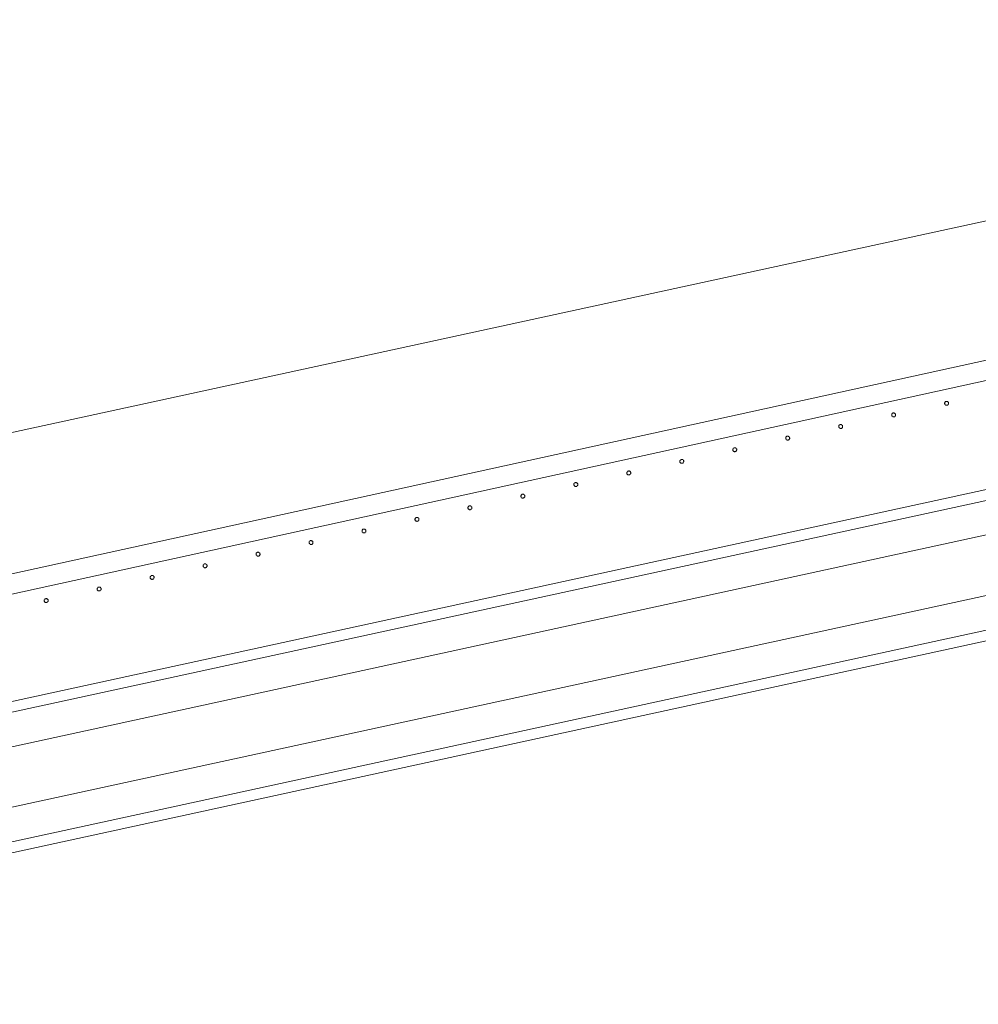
# Model space of a CAD drawing. Header units: millimetres. Extents: x -2624 to 101766, y -16 to 109490.
# Tile 51 of 151: x 26691 to 27664, y 76910 to 77909. Entities that reach past the tile are written whole.
import ezdxf

# ---------------------------------------------------------------- set-up
doc = ezdxf.new("R2010")
doc.units = ezdxf.units.MM
doc.header["$MEASUREMENT"] = 0
for name, color, linetype in [('L1', 7, 'Continuous'), ('VRD _ Clôture.VRD', 7, 'Continuous'), ('VRD _ Portail.VRD', 7, 'Continuous')]:
    doc.layers.add(name, color=color, linetype=linetype)

# ---------------------------------------------------------------- blocks, each defined once
blk = doc.blocks.new('Élément de coupe_165')
at = {"layer": 'VRD _ Portail.VRD', "color": 7, "linetype": 'Continuous', "lineweight": 15}
for p, q in [((25944.11, 77056.73), (34303.69, 78874.81)), ((25946.38, 77046.28), (34305.96, 78864.37)), ((25973.71, 76920.6), (34333.29, 78738.69)), ((25975.99, 76910.15), (34335.57, 78728.24)), ((33372.64, 78626.27), (25953.67, 77012.75)), ((33385.39, 78567.64), (25966.42, 76954.13))]:
    blk.add_line(p, q, dxfattribs=at)
blk = doc.blocks.new('Élément de coupe_168')
at = {"layer": 'VRD _ Clôture.VRD', "color": 7, "linetype": 'Continuous', "lineweight": 15}
for p, q in [((25819.66, 77157.62), (28626.26, 77772.85)), ((25823.94, 77138.09), (28630.55, 77753.32))]:
    blk.add_line(p, q, dxfattribs=at)
blk = doc.blocks.new('Élément de coupe_191')
at = {"layer": 'VRD _ Clôture.VRD', "color": 7, "linetype": 'Continuous', "lineweight": 15}
for p, q in [((26717.52, 77321.65), (26717.21, 77321.49)), ((26717.85, 77321.75), (26717.52, 77321.65)), ((26718.2, 77321.8), (26717.85, 77321.75)), ((26718.54, 77321.78), (26718.2, 77321.8)), ((26718.88, 77321.71), (26718.54, 77321.78)), ((26719.21, 77321.57), (26718.88, 77321.71)), ((26716.3, 77320.07), (26716.28, 77319.72)), ((26716.28, 77319.72), (26716.32, 77319.37)), ((26716.37, 77320.41), (26716.3, 77320.07)), ((26716.32, 77319.37), (26716.43, 77319.04)), ((26716.51, 77320.73), (26716.37, 77320.41)), ((26716.43, 77319.04), (26716.59, 77318.73)), ((26716.69, 77321.02), (26716.51, 77320.73)), ((26716.59, 77318.73), (26716.8, 77318.45)), ((26717.21, 77321.49), (26716.93, 77321.28)), ((26717.06, 77318.22), (26717.35, 77318.03)), ((26717.35, 77318.03), (26717.67, 77317.89)), ((26717.67, 77317.89), (26718.01, 77317.82)), ((26718.01, 77317.82), (26718.36, 77317.8)), ((26718.36, 77317.8), (26718.71, 77317.85)), ((26718.71, 77317.85), (26719.04, 77317.95)), ((26719.04, 77317.95), (26719.35, 77318.11)), ((26719.5, 77321.38), (26719.21, 77321.57)), ((26719.35, 77318.11), (26719.63, 77318.32)), ((26719.97, 77320.87), (26719.76, 77321.15)), ((26719.86, 77318.58), (26720.05, 77318.87)), ((26720.13, 77320.56), (26719.97, 77320.87)), ((26720.05, 77318.87), (26720.18, 77319.19)), ((26720.23, 77320.23), (26720.13, 77320.56)), ((26720.18, 77319.19), (26720.26, 77319.53)), ((26720.28, 77319.88), (26720.23, 77320.23)), ((26720.26, 77319.53), (26720.28, 77319.88))]:
    blk.add_line(p, q, dxfattribs=at)
blk = doc.blocks.new('Élément de coupe_192')
at = {"layer": 'VRD _ Clôture.VRD', "color": 7, "linetype": 'Continuous', "lineweight": 15}
for p, q in [((26770.02, 77331.84), (26770, 77331.49)), ((26770.1, 77332.18), (26770.02, 77331.84)), ((26770.23, 77332.5), (26770.1, 77332.18)), ((26770.42, 77332.8), (26770.23, 77332.5)), ((26770.93, 77333.27), (26770.65, 77333.05)), ((26771.24, 77333.43), (26770.93, 77333.27)), ((26771.57, 77333.53), (26771.24, 77333.43)), ((26771.92, 77333.57), (26771.57, 77333.53)), ((26772.27, 77333.56), (26771.92, 77333.57)), ((26772.61, 77333.48), (26772.27, 77333.56)), ((26772.93, 77333.35), (26772.61, 77333.48)), ((26773.22, 77333.16), (26772.93, 77333.35)), ((26773.69, 77332.65), (26773.48, 77332.92)), ((26773.85, 77332.34), (26773.69, 77332.65)), ((26773.96, 77332), (26773.85, 77332.34)), ((26774, 77331.66), (26773.96, 77332)), ((26773.98, 77331.31), (26774, 77331.66)), ((26770, 77331.49), (26770.05, 77331.15)), ((26770.05, 77331.15), (26770.15, 77330.82)), ((26770.15, 77330.82), (26770.31, 77330.51)), ((26770.31, 77330.51), (26770.52, 77330.23)), ((26770.78, 77329.99), (26771.07, 77329.8)), ((26771.07, 77329.8), (26771.4, 77329.67)), ((26771.4, 77329.67), (26771.74, 77329.59)), ((26771.74, 77329.59), (26772.08, 77329.58)), ((26772.08, 77329.58), (26772.43, 77329.62)), ((26772.43, 77329.62), (26772.76, 77329.73)), ((26772.76, 77329.73), (26773.07, 77329.89)), ((26773.07, 77329.89), (26773.35, 77330.1)), ((26773.59, 77330.35), (26773.77, 77330.65)), ((26773.77, 77330.65), (26773.91, 77330.97)), ((26773.91, 77330.97), (26773.98, 77331.31))]:
    blk.add_line(p, q, dxfattribs=at)
blk = doc.blocks.new('Élément de coupe_193')
at = {"layer": 'VRD _ Clôture.VRD', "color": 7, "linetype": 'Continuous', "lineweight": 15}
for p, q in [((26823.74, 77343.62), (26823.73, 77343.27)), ((26823.73, 77343.27), (26823.77, 77342.92)), ((26823.82, 77343.96), (26823.74, 77343.62)), ((26823.77, 77342.92), (26823.88, 77342.59)), ((26823.95, 77344.28), (26823.82, 77343.96)), ((26823.88, 77342.59), (26824.04, 77342.28)), ((26824.14, 77344.57), (26823.95, 77344.28)), ((26824.04, 77342.28), (26824.25, 77342.01)), ((26824.66, 77345.04), (26824.38, 77344.83)), ((26824.51, 77341.77), (26824.8, 77341.58)), ((26824.97, 77345.2), (26824.66, 77345.04)), ((26825.3, 77345.31), (26824.97, 77345.2)), ((26825.64, 77345.35), (26825.3, 77345.31)), ((26825.99, 77345.34), (26825.64, 77345.35)), ((26826.33, 77345.26), (26825.99, 77345.34)), ((26826.65, 77345.12), (26826.33, 77345.26)), ((26826.49, 77341.5), (26826.8, 77341.66)), ((26826.95, 77344.94), (26826.65, 77345.12)), ((26826.8, 77341.66), (26827.07, 77341.88)), ((26827.42, 77344.42), (26827.2, 77344.7)), ((26827.31, 77342.13), (26827.5, 77342.43)), ((26827.58, 77344.11), (26827.42, 77344.42)), ((26827.5, 77342.43), (26827.63, 77342.75)), ((26827.68, 77343.78), (26827.58, 77344.11)), ((26827.63, 77342.75), (26827.71, 77343.09)), ((26827.73, 77343.44), (26827.68, 77343.78)), ((26827.71, 77343.09), (26827.73, 77343.44)), ((26824.8, 77341.58), (26825.12, 77341.45)), ((26825.12, 77341.45), (26825.46, 77341.37)), ((26825.46, 77341.37), (26825.81, 77341.35)), ((26825.81, 77341.35), (26826.15, 77341.4)), ((26826.15, 77341.4), (26826.49, 77341.5))]:
    blk.add_line(p, q, dxfattribs=at)
blk = doc.blocks.new('Élément de coupe_194')
at = {"layer": 'VRD _ Clôture.VRD', "color": 7, "linetype": 'Continuous', "lineweight": 15}
for p, q in [((26877.47, 77355.4), (26877.45, 77355.05)), ((26877.45, 77355.05), (26877.5, 77354.7)), ((26877.55, 77355.74), (26877.47, 77355.4)), ((26877.5, 77354.7), (26877.6, 77354.37)), ((26877.68, 77356.06), (26877.55, 77355.74)), ((26877.6, 77354.37), (26877.76, 77354.06)), ((26877.87, 77356.35), (26877.68, 77356.06)), ((26877.76, 77354.06), (26877.97, 77353.78)), ((26878.38, 77356.82), (26878.1, 77356.61)), ((26878.23, 77353.55), (26878.52, 77353.36)), ((26878.69, 77356.98), (26878.38, 77356.82)), ((26878.52, 77353.36), (26878.85, 77353.22)), ((26879.02, 77357.08), (26878.69, 77356.98)), ((26878.85, 77353.22), (26879.19, 77353.15)), ((26879.37, 77357.13), (26879.02, 77357.08)), ((26879.19, 77353.15), (26879.53, 77353.13)), ((26879.72, 77357.11), (26879.37, 77357.13)), ((26879.53, 77353.13), (26879.88, 77353.18)), ((26880.06, 77357.04), (26879.72, 77357.11)), ((26879.88, 77353.18), (26880.21, 77353.28)), ((26880.38, 77356.9), (26880.06, 77357.04)), ((26880.21, 77353.28), (26880.52, 77353.44)), ((26880.67, 77356.71), (26880.38, 77356.9)), ((26880.52, 77353.44), (26880.8, 77353.65)), ((26881.14, 77356.2), (26880.93, 77356.48)), ((26881.03, 77353.91), (26881.22, 77354.2)), ((26881.3, 77355.89), (26881.14, 77356.2)), ((26881.22, 77354.2), (26881.36, 77354.52)), ((26881.4, 77355.56), (26881.3, 77355.89)), ((26881.36, 77354.52), (26881.43, 77354.86)), ((26881.45, 77355.21), (26881.4, 77355.56)), ((26881.43, 77354.86), (26881.45, 77355.21))]:
    blk.add_line(p, q, dxfattribs=at)
blk = doc.blocks.new('Élément de coupe_195')
at = {"layer": 'VRD _ Clôture.VRD', "color": 7, "linetype": 'Continuous', "lineweight": 15}
for p, q in [((26931.19, 77367.17), (26931.18, 77366.82)), ((26931.18, 77366.82), (26931.22, 77366.48)), ((26931.27, 77367.51), (26931.19, 77367.17)), ((26931.22, 77366.48), (26931.33, 77366.15)), ((26931.4, 77367.83), (26931.27, 77367.51)), ((26931.33, 77366.15), (26931.49, 77365.84)), ((26931.59, 77368.13), (26931.4, 77367.83)), ((26931.49, 77365.84), (26931.7, 77365.56)), ((26932.1, 77368.6), (26931.83, 77368.38)), ((26931.95, 77365.32), (26932.25, 77365.13)), ((26932.41, 77368.76), (26932.1, 77368.6)), ((26932.25, 77365.13), (26932.57, 77365)), ((26932.75, 77368.86), (26932.41, 77368.76)), ((26932.57, 77365), (26932.91, 77364.92)), ((26933.09, 77368.9), (26932.75, 77368.86)), ((26932.91, 77364.92), (26933.26, 77364.91)), ((26933.44, 77368.89), (26933.09, 77368.9)), ((26933.26, 77364.91), (26933.6, 77364.95)), ((26933.78, 77368.81), (26933.44, 77368.89)), ((26933.6, 77364.95), (26933.94, 77365.06)), ((26934.1, 77368.68), (26933.78, 77368.81)), ((26933.94, 77365.06), (26934.25, 77365.22)), ((26934.4, 77368.49), (26934.1, 77368.68)), ((26934.25, 77365.22), (26934.52, 77365.43)), ((26934.86, 77367.98), (26934.65, 77368.25)), ((26934.76, 77365.69), (26934.95, 77365.98)), ((26935.03, 77367.67), (26934.86, 77367.98)), ((26934.95, 77365.98), (26935.08, 77366.3)), ((26935.13, 77367.33), (26935.03, 77367.67)), ((26935.08, 77366.3), (26935.16, 77366.64)), ((26935.17, 77366.99), (26935.13, 77367.33)), ((26935.16, 77366.64), (26935.17, 77366.99))]:
    blk.add_line(p, q, dxfattribs=at)
blk = doc.blocks.new('Élément de coupe_196')
at = {"layer": 'VRD _ Clôture.VRD', "color": 7, "linetype": 'Continuous', "lineweight": 15}
for p, q in [((26984.92, 77378.95), (26984.9, 77378.6)), ((26984.9, 77378.6), (26984.95, 77378.26)), ((26984.99, 77379.29), (26984.92, 77378.95)), ((26984.95, 77378.26), (26985.05, 77377.92)), ((26985.13, 77379.61), (26984.99, 77379.29)), ((26985.05, 77377.92), (26985.21, 77377.61)), ((26985.32, 77379.9), (26985.13, 77379.61)), ((26985.21, 77377.61), (26985.42, 77377.34)), ((26985.83, 77380.37), (26985.55, 77380.16)), ((26985.68, 77377.1), (26985.97, 77376.91)), ((26986.14, 77380.53), (26985.83, 77380.37)), ((26985.97, 77376.91), (26986.29, 77376.78)), ((26986.47, 77380.64), (26986.14, 77380.53)), ((26986.29, 77376.78), (26986.63, 77376.7)), ((26986.82, 77380.68), (26986.47, 77380.64)), ((26986.63, 77376.7), (26986.98, 77376.69)), ((26987.17, 77380.67), (26986.82, 77380.68)), ((26986.98, 77376.69), (26987.33, 77376.73)), ((26987.51, 77380.59), (26987.17, 77380.67)), ((26987.33, 77376.73), (26987.66, 77376.83)), ((26987.83, 77380.46), (26987.51, 77380.59)), ((26987.66, 77376.83), (26987.97, 77376.99)), ((26988.12, 77380.27), (26987.83, 77380.46)), ((26987.97, 77376.99), (26988.25, 77377.21)), ((26988.59, 77379.75), (26988.38, 77380.03)), ((26988.48, 77377.46), (26988.67, 77377.76)), ((26988.75, 77379.44), (26988.59, 77379.75)), ((26988.67, 77377.76), (26988.81, 77378.08)), ((26988.85, 77379.11), (26988.75, 77379.44)), ((26988.81, 77378.08), (26988.88, 77378.42)), ((26988.9, 77378.77), (26988.85, 77379.11)), ((26988.88, 77378.42), (26988.9, 77378.77))]:
    blk.add_line(p, q, dxfattribs=at)
blk = doc.blocks.new('Élément de coupe_197')
at = {"layer": 'VRD _ Clôture.VRD', "color": 7, "linetype": 'Continuous', "lineweight": 15}
for p, q in [((27039.04, 77391.68), (27038.85, 77391.39)), ((27039.55, 77392.15), (27039.28, 77391.94)), ((27039.86, 77392.31), (27039.55, 77392.15)), ((27040.2, 77392.41), (27039.86, 77392.31)), ((27040.54, 77392.46), (27040.2, 77392.41)), ((27040.89, 77392.44), (27040.54, 77392.46)), ((27041.23, 77392.37), (27040.89, 77392.44)), ((27041.55, 77392.23), (27041.23, 77392.37)), ((27041.85, 77392.04), (27041.55, 77392.23)), ((27042.31, 77391.53), (27042.1, 77391.81)), ((27038.64, 77390.73), (27038.63, 77390.38)), ((27038.63, 77390.38), (27038.67, 77390.03)), ((27038.72, 77391.07), (27038.64, 77390.73)), ((27038.67, 77390.03), (27038.77, 77389.7)), ((27038.85, 77391.39), (27038.72, 77391.07)), ((27038.77, 77389.7), (27038.93, 77389.39)), ((27038.93, 77389.39), (27039.15, 77389.11)), ((27039.4, 77388.88), (27039.7, 77388.69)), ((27039.7, 77388.69), (27040.02, 77388.55)), ((27040.02, 77388.55), (27040.36, 77388.48)), ((27040.36, 77388.48), (27040.71, 77388.46)), ((27040.71, 77388.46), (27041.05, 77388.51)), ((27041.05, 77388.51), (27041.39, 77388.61)), ((27041.39, 77388.61), (27041.69, 77388.77)), ((27041.69, 77388.77), (27041.97, 77388.98)), ((27042.21, 77389.24), (27042.4, 77389.53)), ((27042.47, 77391.22), (27042.31, 77391.53)), ((27042.4, 77389.53), (27042.53, 77389.85)), ((27042.58, 77390.89), (27042.47, 77391.22)), ((27042.53, 77389.85), (27042.61, 77390.19)), ((27042.62, 77390.54), (27042.58, 77390.89)), ((27042.61, 77390.19), (27042.62, 77390.54))]:
    blk.add_line(p, q, dxfattribs=at)
blk = doc.blocks.new('Élément de coupe_198')
at = {"layer": 'VRD _ Clôture.VRD', "color": 7, "linetype": 'Continuous', "lineweight": 15}
for p, q in [((27092.37, 77402.5), (27092.35, 77402.15)), ((27092.35, 77402.15), (27092.39, 77401.81)), ((27092.44, 77402.84), (27092.37, 77402.5)), ((27092.39, 77401.81), (27092.5, 77401.48)), ((27092.58, 77403.16), (27092.44, 77402.84)), ((27092.76, 77403.46), (27092.58, 77403.16)), ((27093.28, 77403.93), (27093, 77403.71)), ((27093.59, 77404.09), (27093.28, 77403.93)), ((27093.92, 77404.19), (27093.59, 77404.09)), ((27094.27, 77404.24), (27093.92, 77404.19)), ((27094.61, 77404.22), (27094.27, 77404.24)), ((27094.95, 77404.14), (27094.61, 77404.22)), ((27095.28, 77404.01), (27094.95, 77404.14)), ((27095.57, 77403.82), (27095.28, 77404.01)), ((27096.04, 77403.31), (27095.83, 77403.58)), ((27096.2, 77403), (27096.04, 77403.31)), ((27096.12, 77401.31), (27096.25, 77401.63)), ((27096.3, 77402.67), (27096.2, 77403)), ((27096.25, 77401.63), (27096.33, 77401.97)), ((27096.35, 77402.32), (27096.3, 77402.67)), ((27096.33, 77401.97), (27096.35, 77402.32)), ((27092.5, 77401.48), (27092.66, 77401.17)), ((27092.66, 77401.17), (27092.87, 77400.89)), ((27093.13, 77400.65), (27093.42, 77400.47)), ((27093.42, 77400.47), (27093.74, 77400.33)), ((27093.74, 77400.33), (27094.08, 77400.25)), ((27094.08, 77400.25), (27094.43, 77400.24)), ((27094.43, 77400.24), (27094.78, 77400.28)), ((27094.78, 77400.28), (27095.11, 77400.39)), ((27095.11, 77400.39), (27095.42, 77400.55)), ((27095.42, 77400.55), (27095.7, 77400.76)), ((27095.93, 77401.02), (27096.12, 77401.31))]:
    blk.add_line(p, q, dxfattribs=at)
blk = doc.blocks.new('Élément de coupe_199')
at = {"layer": 'VRD _ Clôture.VRD', "color": 7, "linetype": 'Continuous', "lineweight": 15}
for p, q in [((27146.09, 77414.28), (27146.07, 77413.93)), ((27146.07, 77413.93), (27146.12, 77413.59)), ((27146.17, 77414.62), (27146.09, 77414.28)), ((27146.12, 77413.59), (27146.22, 77413.25)), ((27146.3, 77414.94), (27146.17, 77414.62)), ((27146.22, 77413.25), (27146.38, 77412.94)), ((27146.49, 77415.24), (27146.3, 77414.94)), ((27146.38, 77412.94), (27146.6, 77412.67)), ((27147, 77415.7), (27146.73, 77415.49)), ((27146.85, 77412.43), (27147.15, 77412.24)), ((27147.31, 77415.86), (27147, 77415.7)), ((27147.15, 77412.24), (27147.47, 77412.11)), ((27147.64, 77415.97), (27147.31, 77415.86)), ((27147.47, 77412.11), (27147.81, 77412.03)), ((27147.99, 77416.01), (27147.64, 77415.97)), ((27147.81, 77412.03), (27148.16, 77412.02)), ((27148.34, 77416), (27147.99, 77416.01)), ((27148.16, 77412.02), (27148.5, 77412.06)), ((27148.68, 77415.92), (27148.34, 77416)), ((27148.5, 77412.06), (27148.83, 77412.16)), ((27149, 77415.79), (27148.68, 77415.92)), ((27148.83, 77412.16), (27149.14, 77412.32)), ((27149.29, 77415.6), (27149, 77415.79)), ((27149.14, 77412.32), (27149.42, 77412.54)), ((27149.76, 77415.08), (27149.55, 77415.36)), ((27149.66, 77412.79), (27149.84, 77413.09)), ((27149.92, 77414.78), (27149.76, 77415.08)), ((27149.84, 77413.09), (27149.98, 77413.41)), ((27150.03, 77414.44), (27149.92, 77414.78)), ((27149.98, 77413.41), (27150.06, 77413.75)), ((27150.07, 77414.1), (27150.03, 77414.44)), ((27150.06, 77413.75), (27150.07, 77414.1))]:
    blk.add_line(p, q, dxfattribs=at)
blk = doc.blocks.new('Élément de coupe_200')
at = {"layer": 'VRD _ Clôture.VRD', "color": 7, "linetype": 'Continuous', "lineweight": 15}
for p, q in [((27199.81, 77426.06), (27199.8, 77425.71)), ((27199.8, 77425.71), (27199.84, 77425.36)), ((27199.89, 77426.4), (27199.81, 77426.06)), ((27199.84, 77425.36), (27199.95, 77425.03)), ((27200.03, 77426.72), (27199.89, 77426.4)), ((27199.95, 77425.03), (27200.11, 77424.72)), ((27200.21, 77427.01), (27200.03, 77426.72)), ((27200.11, 77424.72), (27200.32, 77424.44)), ((27200.73, 77427.48), (27200.45, 77427.27)), ((27200.58, 77424.21), (27200.87, 77424.02)), ((27201.04, 77427.64), (27200.73, 77427.48)), ((27200.87, 77424.02), (27201.19, 77423.88)), ((27201.37, 77427.74), (27201.04, 77427.64)), ((27201.19, 77423.88), (27201.53, 77423.81)), ((27201.71, 77427.79), (27201.37, 77427.74)), ((27201.53, 77423.81), (27201.88, 77423.79)), ((27202.06, 77427.77), (27201.71, 77427.79)), ((27201.88, 77423.79), (27202.23, 77423.84)), ((27202.4, 77427.7), (27202.06, 77427.77)), ((27202.23, 77423.84), (27202.56, 77423.94)), ((27202.72, 77427.56), (27202.4, 77427.7)), ((27202.56, 77423.94), (27202.87, 77424.1)), ((27203.02, 77427.37), (27202.72, 77427.56)), ((27202.87, 77424.1), (27203.14, 77424.31)), ((27203.49, 77426.86), (27203.27, 77427.14)), ((27203.38, 77424.57), (27203.57, 77424.86)), ((27203.65, 77426.55), (27203.49, 77426.86)), ((27203.57, 77424.86), (27203.7, 77425.18)), ((27203.75, 77426.22), (27203.65, 77426.55)), ((27203.7, 77425.18), (27203.78, 77425.53)), ((27203.8, 77425.87), (27203.75, 77426.22)), ((27203.78, 77425.53), (27203.8, 77425.87))]:
    blk.add_line(p, q, dxfattribs=at)
blk = doc.blocks.new('Élément de coupe_201')
at = {"layer": 'VRD _ Clôture.VRD', "color": 7, "linetype": 'Continuous', "lineweight": 15}
for p, q in [((27253.54, 77437.83), (27253.52, 77437.49)), ((27253.52, 77437.49), (27253.57, 77437.14)), ((27253.62, 77438.17), (27253.54, 77437.83)), ((27253.57, 77437.14), (27253.67, 77436.81)), ((27253.75, 77438.5), (27253.62, 77438.17)), ((27253.67, 77436.81), (27253.83, 77436.5)), ((27253.94, 77438.79), (27253.75, 77438.5)), ((27253.83, 77436.5), (27254.04, 77436.22)), ((27254.45, 77439.26), (27254.17, 77439.05)), ((27254.3, 77435.98), (27254.59, 77435.8)), ((27254.76, 77439.42), (27254.45, 77439.26)), ((27254.59, 77435.8), (27254.92, 77435.66)), ((27255.09, 77439.52), (27254.76, 77439.42)), ((27254.92, 77435.66), (27255.26, 77435.59)), ((27255.44, 77439.57), (27255.09, 77439.52)), ((27255.26, 77435.59), (27255.6, 77435.57)), ((27255.79, 77439.55), (27255.44, 77439.57)), ((27255.6, 77435.57), (27255.95, 77435.61)), ((27256.13, 77439.47), (27255.79, 77439.55)), ((27255.95, 77435.61), (27256.28, 77435.72)), ((27256.45, 77439.34), (27256.13, 77439.47)), ((27256.28, 77435.72), (27256.59, 77435.88)), ((27256.74, 77439.15), (27256.45, 77439.34)), ((27256.59, 77435.88), (27256.87, 77436.09)), ((27257.21, 77438.64), (27257, 77438.92)), ((27257.11, 77436.35), (27257.29, 77436.64)), ((27257.37, 77438.33), (27257.21, 77438.64)), ((27257.29, 77436.64), (27257.43, 77436.96)), ((27257.48, 77438), (27257.37, 77438.33)), ((27257.43, 77436.96), (27257.5, 77437.3)), ((27257.52, 77437.65), (27257.48, 77438)), ((27257.5, 77437.3), (27257.52, 77437.65))]:
    blk.add_line(p, q, dxfattribs=at)
blk = doc.blocks.new('Élément de coupe_202')
at = {"layer": 'VRD _ Clôture.VRD', "color": 7, "linetype": 'Continuous', "lineweight": 15}
for p, q in [((27307.26, 77449.61), (27307.25, 77449.26)), ((27307.25, 77449.26), (27307.29, 77448.92)), ((27307.34, 77449.95), (27307.26, 77449.61)), ((27307.29, 77448.92), (27307.4, 77448.58)), ((27307.47, 77450.27), (27307.34, 77449.95)), ((27307.4, 77448.58), (27307.56, 77448.27)), ((27307.66, 77450.57), (27307.47, 77450.27)), ((27307.56, 77448.27), (27307.77, 77448)), ((27308.18, 77451.03), (27307.9, 77450.82)), ((27308.02, 77447.76), (27308.32, 77447.57)), ((27308.48, 77451.19), (27308.18, 77451.03)), ((27308.32, 77447.57), (27308.64, 77447.44)), ((27308.82, 77451.3), (27308.48, 77451.19)), ((27308.64, 77447.44), (27308.98, 77447.36)), ((27309.16, 77451.34), (27308.82, 77451.3)), ((27308.98, 77447.36), (27309.33, 77447.35)), ((27309.51, 77451.33), (27309.16, 77451.34)), ((27309.33, 77447.35), (27309.67, 77447.39)), ((27309.85, 77451.25), (27309.51, 77451.33)), ((27309.67, 77447.39), (27310.01, 77447.5)), ((27310.17, 77451.12), (27309.85, 77451.25)), ((27310.01, 77447.5), (27310.32, 77447.66)), ((27310.47, 77450.93), (27310.17, 77451.12)), ((27310.32, 77447.66), (27310.59, 77447.87)), ((27310.94, 77450.42), (27310.72, 77450.69)), ((27310.83, 77448.12), (27311.02, 77448.42)), ((27311.1, 77450.11), (27310.94, 77450.42)), ((27311.02, 77448.42), (27311.15, 77448.74)), ((27311.2, 77449.77), (27311.1, 77450.11)), ((27311.15, 77448.74), (27311.23, 77449.08)), ((27311.24, 77449.43), (27311.2, 77449.77)), ((27311.23, 77449.08), (27311.24, 77449.43))]:
    blk.add_line(p, q, dxfattribs=at)
blk = doc.blocks.new('Élément de coupe_203')
at = {"layer": 'VRD _ Clôture.VRD', "color": 7, "linetype": 'Continuous', "lineweight": 15}
for p, q in [((27361.06, 77461.73), (27360.99, 77461.39)), ((27361.2, 77462.05), (27361.06, 77461.73)), ((27361.39, 77462.34), (27361.2, 77462.05)), ((27361.9, 77462.81), (27361.62, 77462.6)), ((27362.21, 77462.97), (27361.9, 77462.81)), ((27362.54, 77463.08), (27362.21, 77462.97)), ((27362.89, 77463.12), (27362.54, 77463.08)), ((27363.24, 77463.1), (27362.89, 77463.12)), ((27363.58, 77463.03), (27363.24, 77463.1)), ((27363.9, 77462.89), (27363.58, 77463.03)), ((27364.19, 77462.71), (27363.9, 77462.89)), ((27364.66, 77462.19), (27364.45, 77462.47)), ((27364.82, 77461.88), (27364.66, 77462.19)), ((27364.92, 77461.55), (27364.82, 77461.88)), ((27364.97, 77461.2), (27364.92, 77461.55)), ((27360.99, 77461.39), (27360.97, 77461.04)), ((27360.97, 77461.04), (27361.02, 77460.69)), ((27361.02, 77460.69), (27361.12, 77460.36)), ((27361.12, 77460.36), (27361.28, 77460.05)), ((27361.28, 77460.05), (27361.49, 77459.77)), ((27361.75, 77459.54), (27362.04, 77459.35)), ((27362.04, 77459.35), (27362.36, 77459.22)), ((27362.36, 77459.22), (27362.7, 77459.14)), ((27362.7, 77459.14), (27363.05, 77459.12)), ((27363.05, 77459.12), (27363.4, 77459.17)), ((27363.4, 77459.17), (27363.73, 77459.27)), ((27363.73, 77459.27), (27364.04, 77459.43)), ((27364.04, 77459.43), (27364.32, 77459.64)), ((27364.55, 77459.9), (27364.74, 77460.19)), ((27364.74, 77460.19), (27364.88, 77460.52)), ((27364.88, 77460.52), (27364.95, 77460.86)), ((27364.95, 77460.86), (27364.97, 77461.2))]:
    blk.add_line(p, q, dxfattribs=at)
blk = doc.blocks.new('Élément de coupe_204')
at = {"layer": 'VRD _ Clôture.VRD', "color": 7, "linetype": 'Continuous', "lineweight": 15}
for p, q in [((27414.71, 77473.16), (27414.7, 77472.82)), ((27414.7, 77472.82), (27414.74, 77472.47)), ((27414.79, 77473.5), (27414.71, 77473.16)), ((27414.74, 77472.47), (27414.85, 77472.14)), ((27414.92, 77473.83), (27414.79, 77473.5)), ((27414.85, 77472.14), (27415.01, 77471.83)), ((27415.11, 77474.12), (27414.92, 77473.83)), ((27415.01, 77471.83), (27415.22, 77471.55)), ((27415.62, 77474.59), (27415.35, 77474.38)), ((27415.93, 77474.75), (27415.62, 77474.59)), ((27416.27, 77474.85), (27415.93, 77474.75)), ((27416.61, 77474.9), (27416.27, 77474.85)), ((27416.96, 77474.88), (27416.61, 77474.9)), ((27417.3, 77474.8), (27416.96, 77474.88)), ((27417.62, 77474.67), (27417.3, 77474.8)), ((27417.92, 77474.48), (27417.62, 77474.67)), ((27418.38, 77473.97), (27418.17, 77474.25)), ((27418.28, 77471.68), (27418.47, 77471.97)), ((27418.54, 77473.66), (27418.38, 77473.97)), ((27418.47, 77471.97), (27418.6, 77472.29)), ((27418.65, 77473.33), (27418.54, 77473.66)), ((27418.6, 77472.29), (27418.68, 77472.63)), ((27418.69, 77472.98), (27418.65, 77473.33)), ((27418.68, 77472.63), (27418.69, 77472.98)), ((27415.47, 77471.31), (27415.77, 77471.13)), ((27415.77, 77471.13), (27416.09, 77470.99)), ((27416.09, 77470.99), (27416.43, 77470.92)), ((27416.43, 77470.92), (27416.78, 77470.9)), ((27416.78, 77470.9), (27417.12, 77470.94)), ((27417.12, 77470.94), (27417.46, 77471.05)), ((27417.46, 77471.05), (27417.77, 77471.21)), ((27417.77, 77471.21), (27418.04, 77471.42))]:
    blk.add_line(p, q, dxfattribs=at)
blk = doc.blocks.new('Élément de coupe_205')
at = {"layer": 'VRD _ Clôture.VRD', "color": 7, "linetype": 'Continuous', "lineweight": 15}
for p, q in [((27468.44, 77484.94), (27468.42, 77484.59)), ((27468.42, 77484.59), (27468.47, 77484.25)), ((27468.51, 77485.28), (27468.44, 77484.94)), ((27468.47, 77484.25), (27468.57, 77483.91)), ((27468.65, 77485.6), (27468.51, 77485.28)), ((27468.57, 77483.91), (27468.73, 77483.6)), ((27468.84, 77485.9), (27468.65, 77485.6)), ((27468.73, 77483.6), (27468.94, 77483.33)), ((27469.35, 77486.36), (27469.07, 77486.15)), ((27469.2, 77483.09), (27469.49, 77482.9)), ((27469.66, 77486.52), (27469.35, 77486.36)), ((27469.49, 77482.9), (27469.81, 77482.77)), ((27469.99, 77486.63), (27469.66, 77486.52)), ((27469.81, 77482.77), (27470.15, 77482.69)), ((27470.34, 77486.67), (27469.99, 77486.63)), ((27470.15, 77482.69), (27470.5, 77482.68)), ((27470.68, 77486.66), (27470.34, 77486.67)), ((27470.5, 77482.68), (27470.85, 77482.72)), ((27471.02, 77486.58), (27470.68, 77486.66)), ((27470.85, 77482.72), (27471.18, 77482.83)), ((27471.35, 77486.45), (27471.02, 77486.58)), ((27471.18, 77482.83), (27471.49, 77482.99)), ((27471.64, 77486.26), (27471.35, 77486.45)), ((27471.49, 77482.99), (27471.77, 77483.2)), ((27472.11, 77485.75), (27471.9, 77486.02)), ((27472, 77483.45), (27472.19, 77483.75)), ((27472.27, 77485.44), (27472.11, 77485.75)), ((27472.19, 77483.75), (27472.32, 77484.07)), ((27472.37, 77485.1), (27472.27, 77485.44)), ((27472.32, 77484.07), (27472.4, 77484.41)), ((27472.42, 77484.76), (27472.37, 77485.1)), ((27472.4, 77484.41), (27472.42, 77484.76))]:
    blk.add_line(p, q, dxfattribs=at)
blk = doc.blocks.new('Élément de coupe_206')
at = {"layer": 'VRD _ Clôture.VRD', "color": 7, "linetype": 'Continuous', "lineweight": 15}
for p, q in [((27522.16, 77496.72), (27522.14, 77496.37)), ((27522.14, 77496.37), (27522.19, 77496.02)), ((27522.24, 77497.06), (27522.16, 77496.72)), ((27522.19, 77496.02), (27522.29, 77495.69)), ((27522.37, 77497.38), (27522.24, 77497.06)), ((27522.29, 77495.69), (27522.45, 77495.38)), ((27522.56, 77497.67), (27522.37, 77497.38)), ((27522.45, 77495.38), (27522.67, 77495.1)), ((27523.07, 77498.14), (27522.8, 77497.93)), ((27522.92, 77494.87), (27523.22, 77494.68)), ((27523.38, 77498.3), (27523.07, 77498.14)), ((27523.22, 77494.68), (27523.54, 77494.55)), ((27523.72, 77498.41), (27523.38, 77498.3)), ((27523.54, 77494.55), (27523.88, 77494.47)), ((27524.06, 77498.45), (27523.72, 77498.41)), ((27523.88, 77494.47), (27524.23, 77494.45)), ((27524.41, 77498.43), (27524.06, 77498.45)), ((27524.23, 77494.45), (27524.57, 77494.5)), ((27524.75, 77498.36), (27524.41, 77498.43)), ((27524.57, 77494.5), (27524.9, 77494.6)), ((27525.07, 77498.22), (27524.75, 77498.36)), ((27524.9, 77494.6), (27525.21, 77494.76)), ((27525.36, 77498.04), (27525.07, 77498.22)), ((27525.21, 77494.76), (27525.49, 77494.97)), ((27525.83, 77497.52), (27525.62, 77497.8)), ((27525.73, 77495.23), (27525.92, 77495.52)), ((27525.99, 77497.21), (27525.83, 77497.52)), ((27525.92, 77495.52), (27526.05, 77495.85)), ((27526.1, 77496.88), (27525.99, 77497.21)), ((27526.05, 77495.85), (27526.13, 77496.19)), ((27526.14, 77496.53), (27526.1, 77496.88)), ((27526.13, 77496.19), (27526.14, 77496.53))]:
    blk.add_line(p, q, dxfattribs=at)
blk = doc.blocks.new('Élément de coupe_207')
at = {"layer": 'VRD _ Clôture.VRD', "color": 7, "linetype": 'Continuous', "lineweight": 15}
for p, q in [((27575.89, 77508.49), (27575.87, 77508.15)), ((27575.87, 77508.15), (27575.91, 77507.8)), ((27575.96, 77508.83), (27575.89, 77508.49)), ((27575.91, 77507.8), (27576.02, 77507.47)), ((27576.1, 77509.16), (27575.96, 77508.83)), ((27576.02, 77507.47), (27576.18, 77507.16)), ((27576.28, 77509.45), (27576.1, 77509.16)), ((27576.18, 77507.16), (27576.39, 77506.88)), ((27576.8, 77509.92), (27576.52, 77509.71)), ((27576.65, 77506.65), (27576.94, 77506.46)), ((27577.11, 77510.08), (27576.8, 77509.92)), ((27576.94, 77506.46), (27577.26, 77506.32)), ((27577.44, 77510.18), (27577.11, 77510.08)), ((27577.26, 77506.32), (27577.6, 77506.25)), ((27577.79, 77510.23), (27577.44, 77510.18)), ((27577.6, 77506.25), (27577.95, 77506.23)), ((27578.13, 77510.21), (27577.79, 77510.23)), ((27577.95, 77506.23), (27578.3, 77506.28)), ((27578.47, 77510.13), (27578.13, 77510.21)), ((27578.3, 77506.28), (27578.63, 77506.38)), ((27578.8, 77510), (27578.47, 77510.13)), ((27578.63, 77506.38), (27578.94, 77506.54)), ((27579.09, 77509.81), (27578.8, 77510)), ((27578.94, 77506.54), (27579.22, 77506.75)), ((27579.56, 77509.3), (27579.35, 77509.58)), ((27579.45, 77507.01), (27579.64, 77507.3)), ((27579.72, 77508.99), (27579.56, 77509.3)), ((27579.64, 77507.3), (27579.77, 77507.62)), ((27579.82, 77508.66), (27579.72, 77508.99)), ((27579.77, 77507.62), (27579.85, 77507.96)), ((27579.87, 77508.31), (27579.82, 77508.66)), ((27579.85, 77507.96), (27579.87, 77508.31))]:
    blk.add_line(p, q, dxfattribs=at)
blk = doc.blocks.new('Élément de coupe_208')
at = {"layer": 'VRD _ Clôture.VRD', "color": 7, "linetype": 'Continuous', "lineweight": 15}
for p, q in [((27630.52, 77521.69), (27630.24, 77521.48)), ((27630.83, 77521.86), (27630.52, 77521.69)), ((27631.16, 77521.96), (27630.83, 77521.86)), ((27631.51, 77522), (27631.16, 77521.96)), ((27631.86, 77521.99), (27631.51, 77522)), ((27632.2, 77521.91), (27631.86, 77521.99)), ((27632.52, 77521.78), (27632.2, 77521.91)), ((27632.81, 77521.59), (27632.52, 77521.78)), ((27629.61, 77520.27), (27629.59, 77519.92)), ((27629.59, 77519.92), (27629.64, 77519.58)), ((27629.69, 77520.61), (27629.61, 77520.27)), ((27629.64, 77519.58), (27629.74, 77519.24)), ((27629.82, 77520.93), (27629.69, 77520.61)), ((27629.74, 77519.24), (27629.9, 77518.94)), ((27630.01, 77521.23), (27629.82, 77520.93)), ((27629.9, 77518.94), (27630.11, 77518.66)), ((27630.37, 77518.42), (27630.66, 77518.23)), ((27630.66, 77518.23), (27630.99, 77518.1)), ((27630.99, 77518.1), (27631.33, 77518.02)), ((27631.33, 77518.02), (27631.67, 77518.01)), ((27631.67, 77518.01), (27632.02, 77518.05)), ((27632.02, 77518.05), (27632.35, 77518.16)), ((27632.35, 77518.16), (27632.66, 77518.32)), ((27632.66, 77518.32), (27632.94, 77518.53)), ((27633.28, 77521.08), (27633.07, 77521.35)), ((27633.18, 77518.78), (27633.36, 77519.08)), ((27633.44, 77520.77), (27633.28, 77521.08)), ((27633.36, 77519.08), (27633.5, 77519.4)), ((27633.55, 77520.43), (27633.44, 77520.77)), ((27633.5, 77519.4), (27633.57, 77519.74)), ((27633.59, 77520.09), (27633.55, 77520.43)), ((27633.57, 77519.74), (27633.59, 77520.09))]:
    blk.add_line(p, q, dxfattribs=at)
blk = doc.blocks.new('Élément de coupe_1488')
at = {"layer": 'L1', "color": 7, "linetype": 'Continuous', "lineweight": 15}
blk.add_line((25810.61, 77300.43), (39452.61, 80267.37), dxfattribs=at)

msp = doc.modelspace()

# ---------------------------------------------------------------- block references
at = {"layer": 'L1', "lineweight": 0}
msp.add_blockref('Élément de coupe_1488', (0, 0), dxfattribs=at)
at = {"layer": 'VRD _ Clôture.VRD', "lineweight": 0}
for name in ['Élément de coupe_168', 'Élément de coupe_208', 'Élément de coupe_207', 'Élément de coupe_206', 'Élément de coupe_205', 'Élément de coupe_204', 'Élément de coupe_203', 'Élément de coupe_202', 'Élément de coupe_201', 'Élément de coupe_200', 'Élément de coupe_199', 'Élément de coupe_198', 'Élément de coupe_197', 'Élément de coupe_196', 'Élément de coupe_195', 'Élément de coupe_194', 'Élément de coupe_193', 'Élément de coupe_192', 'Élément de coupe_191']:
    msp.add_blockref(name, (0, 0), dxfattribs=at)
at = {"layer": 'VRD _ Portail.VRD', "lineweight": 0}
msp.add_blockref('Élément de coupe_165', (0, 0), dxfattribs=at)

doc.saveas('drawing.dxf')
